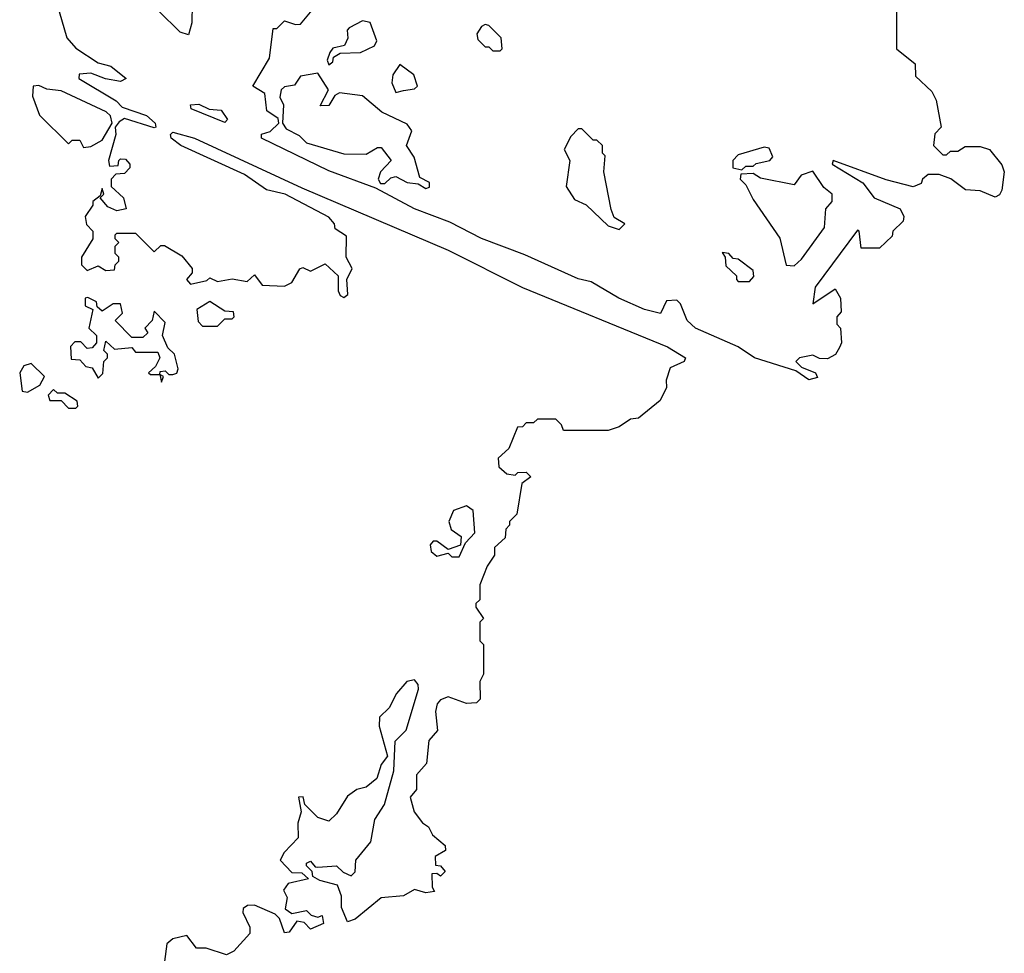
# Model space of a CAD drawing. Extents: x 2029662 to 2246637, y 225654 to 401419.
# Tile 43 of 256: x 2137554 to 2140200, y 251605 to 254113. Entities that reach past the tile are written whole.
import ezdxf

# ---------------------------------------------------------------- set-up
doc = ezdxf.new("R2010")
doc.units = 0

msp = doc.modelspace()

# ---------------------------------------------------------------- linework, layer by layer
at = {"layer": '0CON20XD'}
for points in [[(2138017.5, 254155), (2138016.7, 254105), (2138007, 254073), (2137985, 254080), (2137927, 254137)], [(2139910, 254145), (2139910, 254035), (2139960, 253995), (2139961.7, 253961.7), (2140005, 253920), (2140017, 253897), (2140030, 253825), (2140013, 253807), (2140010, 253775), (2140035, 253750), (2140045, 253750), (2140055, 253760), (2140075, 253760), (2140095, 253772.5), (2140135, 253772.5), (2140160, 253765), (2140193.6, 253723.6), (2140200, 253705), (2140193.3, 253655), (2140187.1, 253642.9), (2140175, 253636.2), (2140135, 253654), (2140096, 253656), (2140056.1, 253686.1), (2140025, 253697.5), (2139995, 253697.5), (2139980, 253685), (2139976.4, 253673.6), (2139955, 253664.2), (2139882.9, 253682.9), (2139740, 253735), (2139737.5, 253725), (2139820, 253675), (2139850, 253635), (2139920, 253605), (2139930, 253585), (2139928.3, 253571.7), (2139900, 253545), (2139898.3, 253531.7), (2139865, 253500), (2139815, 253500), (2139810, 253545), (2139805, 253547.5), (2139692, 253395), (2139685, 253350), (2139745, 253390), (2139760, 253365), (2139761.7, 253328.3), (2139750, 253315), (2139750, 253295), (2139760, 253285), (2139762.5, 253245), (2139757, 253233), (2139746.4, 253213.6), (2139725, 253202.5), (2139703, 253203), (2139685, 253212.5), (2139650, 253205), (2139640, 253195), (2139655, 253180), (2139692.5, 253165), (2139697.5, 253152.5), (2139675, 253146.2), (2139640, 253170), (2139528.8, 253205), (2139485, 253234.2), (2139370, 253285), (2139347.5, 253305), (2139330, 253350), (2139320, 253360), (2139291.9, 253358.1), (2139276.1, 253323.9), (2139233.3, 253335), (2139164, 253365), (2139089.4, 253409.4), (2139055, 253417.1), (2138911.5, 253481.5), (2138795, 253525.5), (2138709.8, 253569.8), (2138615, 253605.6), (2138510.7, 253660.7), (2138385, 253707.1), (2138203.3, 253795), (2138203.8, 253806.2), (2138227, 253813), (2138250, 253835), (2138248.3, 253848.3), (2138218.3, 253868.3), (2138212.5, 253915), (2138180, 253935), (2138225, 254010), (2138235, 254090), (2138245, 254090), (2138265, 254110), (2138295, 254100), (2138308.3, 254101.7), (2138353.3, 254155)], [(2137660, 254135), (2137680, 254065), (2137705, 254036.7), (2137765, 253997.5), (2137798.3, 253988.3), (2137840, 253955), (2137825, 253947.5), (2137784.2, 253954.2), (2137745, 253970), (2137713.3, 253966.7), (2137712.5, 253955), (2137813.3, 253895), (2137828.8, 253878.8), (2137895, 253855.8), (2137917.5, 253835), (2137920, 253825), (2137915, 253822.5), (2137835, 253847.5), (2137820.7, 253839.3), (2137810, 253825), (2137812.5, 253805), (2137792.5, 253735), (2137795, 253720), (2137818.3, 253721.7), (2137820, 253735), (2137825, 253740), (2137838.3, 253738.3), (2137850, 253725), (2137850, 253715), (2137835, 253700), (2137811.7, 253698.3), (2137800, 253685), (2137800, 253665), (2137832.5, 253635), (2137840, 253605), (2137815, 253600), (2137790.7, 253610.7), (2137770, 253635), (2137780, 253645), (2137775, 253660), (2137770, 253640), (2137750, 253625), (2137750, 253615), (2137730, 253585), (2137733, 253563), (2137750, 253545), (2137750, 253525), (2137720, 253475), (2137720, 253455), (2137735, 253440), (2137765, 253452.5), (2137785, 253440), (2137808.3, 253441.7), (2137810, 253455), (2137820, 253465), (2137820, 253475), (2137810, 253485), (2137810, 253505), (2137820, 253515), (2137810, 253525), (2137810, 253535), (2137815, 253540), (2137865, 253540), (2137915, 253490), (2137933, 253507), (2137943, 253507), (2137989.3, 253479.3), (2138017.5, 253445), (2138017, 253433), (2138002.5, 253415), (2138013, 253403), (2138057, 253413), (2138065, 253420), (2138085, 253410), (2138125, 253417.5), (2138165, 253410), (2138185, 253427.5), (2138205, 253400), (2138265, 253397.5), (2138285, 253407.5), (2138306.4, 253443.6), (2138315, 253447.5), (2138335, 253437.5), (2138375, 253457.5), (2138410, 253425), (2138410, 253385), (2138415, 253372.5), (2138425, 253366.7), (2138436, 253375), (2138433.3, 253415), (2138447.5, 253445), (2138431.2, 253475), (2138431.7, 253531.7), (2138401.7, 253551.7), (2138400, 253565), (2138385, 253582.5), (2138267.5, 253645), (2138216.7, 253656.7), (2138157.9, 253697.9), (2137986.7, 253775), (2137961.2, 253795), (2137958.8, 253805), (2137965, 253811.2), (2138023.3, 253795), (2138311.8, 253661.8), (2138705, 253494.4), (2138905, 253393.8), (2139295, 253234.3), (2139343.3, 253205), (2139340, 253195), (2139302, 253178), (2139291.2, 253145), (2139292.5, 253125), (2139275, 253090), (2139217, 253043), (2139195, 253040), (2139165, 253020), (2139135, 253010), (2139015, 253010), (2139010, 253025), (2138995, 253040), (2138945, 253040), (2138935, 253030), (2138915, 253030), (2138905, 253020), (2138891.7, 253018.3), (2138868.3, 252961.7), (2138840, 252935), (2138841.7, 252911.7), (2138863, 252893), (2138885, 252890), (2138893, 252897), (2138915, 252897.5), (2138927.5, 252885), (2138903, 252867), (2138890, 252785), (2138870, 252765), (2138870, 252755), (2138860, 252745), (2138858.3, 252721.7), (2138830, 252695), (2138830, 252675), (2138810, 252645), (2138790, 252595), (2138790, 252555), (2138780, 252545), (2138780, 252535), (2138800, 252505), (2138790, 252495), (2138790, 252445), (2138800, 252435), (2138800, 252355), (2138790, 252335), (2138791.7, 252288.3), (2138781.7, 252278.3), (2138755, 252276.7), (2138705, 252293.8), (2138685, 252286.2), (2138676.2, 252275), (2138671.2, 252255), (2138676.4, 252203.6), (2138653, 252177), (2138647.5, 252115), (2138620, 252085), (2138620, 252045), (2138603.3, 252025), (2138613.8, 251985), (2138636.1, 251956.1), (2138652.5, 251945), (2138663.6, 251923.6), (2138697.5, 251895), (2138698.3, 251881.7), (2138670, 251865), (2138671.7, 251841.7), (2138685, 251840), (2138697.5, 251825), (2138685, 251812.5), (2138675, 251820), (2138661.7, 251818.3), (2138662.5, 251782.5), (2138668.3, 251771.7), (2138645, 251767.5), (2138615, 251776.7), (2138585, 251760), (2138525, 251753.8), (2138455, 251696.7), (2138435, 251690), (2138418.3, 251728.3), (2138418.3, 251758.3), (2138408.3, 251788.3), (2138360.5, 251800.5)], [(2138385, 253992.5), (2138395, 254000), (2138397.5, 254012.5), (2138415, 254023.3), (2138470, 254025), (2138507, 254043), (2138513.6, 254056.4), (2138495.7, 254105.7), (2138475, 254110), (2138438.8, 254091.2), (2138433.8, 254085), (2138436.1, 254063.9), (2138426.4, 254043.6), (2138395, 254036.7), (2138387.5, 254025), (2138380, 254005), (2138385, 253992.5)], [(2138845, 254030), (2138850, 254035), (2138847.5, 254065), (2138815, 254098), (2138805, 254100.8), (2138794.5, 254095.5), (2138782.5, 254075), (2138785, 254060), (2138805, 254040), (2138815, 254040), (2138825, 254030), (2138845, 254030)], [(2138565, 253917.5), (2138585, 253923.3), (2138615, 253927.5), (2138622.5, 253935), (2138613.3, 253965), (2138575, 253993.3), (2138556.2, 253965), (2138554.1, 253944.1), (2138565, 253917.5)], [(2138645, 253660), (2138655, 253663.8), (2138655, 253676.2), (2138629.3, 253689.3), (2138613.9, 253743.9), (2138593.3, 253775), (2138608, 253815), (2138595, 253832.5), (2138526.7, 253865), (2138475, 253909.2), (2138413.3, 253916.7), (2138400.7, 253909.3), (2138385, 253882.5), (2138361.7, 253881.7), (2138383.3, 253925), (2138355, 253970), (2138308.8, 253961.2), (2138292.3, 253937.7), (2138265, 253933.3), (2138256.7, 253925), (2138252.5, 253905), (2138262.5, 253885), (2138260, 253835), (2138270, 253820), (2138305, 253802.5), (2138325, 253782.5), (2138425, 253753.3), (2138485, 253752.5), (2138515, 253770), (2138525, 253770), (2138552.5, 253735), (2138523.3, 253705), (2138517.5, 253685), (2138523.3, 253673.3), (2138535, 253673.3), (2138551.2, 253688.8), (2138565, 253692.5), (2138595, 253676.2), (2138625, 253672.5), (2138645, 253660)], [(2137725, 253770), (2137745, 253772.5), (2137775, 253790), (2137802.5, 253835), (2137797.5, 253855), (2137785.9, 253865.9), (2137665, 253922), (2137626.7, 253926.7), (2137605, 253936.7), (2137590, 253935), (2137588.3, 253908.3), (2137607, 253857), (2137685, 253780), (2137695, 253790), (2137715, 253790), (2137725, 253770)], [(2138105, 253837.5), (2138015, 253873.8), (2138012.5, 253885), (2138035, 253886.7), (2138063.3, 253873.3), (2138095, 253870), (2138112.5, 253845), (2138105, 253837.5)], [(2139165, 253550), (2139180, 253565), (2139151.7, 253581.7), (2139143, 253603), (2139123.3, 253705), (2139127.5, 253747.5), (2139120, 253755), (2139120, 253775), (2139105, 253790), (2139095, 253790), (2139065, 253820), (2139055, 253820), (2139035, 253800), (2139017.5, 253765), (2139032.5, 253735), (2139022.5, 253665), (2139045, 253630), (2139076.4, 253616.4), (2139135, 253560), (2139165, 253550)], [(2139495, 253710), (2139505, 253720), (2139525, 253720), (2139533, 253727), (2139570, 253735), (2139577.5, 253745), (2139568, 253768), (2139555, 253771.2), (2139485, 253750), (2139470, 253735), (2139470, 253715), (2139495, 253710)], [(2139635, 253452), (2139655, 253470), (2139716.9, 253555), (2139720, 253605), (2139737.5, 253625), (2139737.5, 253645), (2139715, 253662.5), (2139685, 253706), (2139654.2, 253695.8), (2139635, 253670), (2139545, 253687.5), (2139525, 253700), (2139491.7, 253698.3), (2139490, 253685), (2139505, 253670), (2139525, 253630), (2139596.7, 253526.7), (2139613.8, 253453.8), (2139635, 253452)], [(2139515, 253410), (2139527, 253423), (2139525, 253440), (2139485, 253470), (2139471.7, 253471.7), (2139460, 253485), (2139441.7, 253488.3), (2139450, 253475), (2139451.7, 253451.7), (2139480, 253425), (2139480, 253415), (2139485, 253410), (2139515, 253410)], [(2137935, 253140), (2137940, 253155), (2137930, 253160), (2137931.7, 253168.3), (2137945, 253170), (2137955, 253160), (2137965, 253160), (2137976.4, 253163.6), (2137980, 253175), (2137970, 253215), (2137951.7, 253231.7), (2137937.5, 253265), (2137945, 253300), (2137915, 253330), (2137910, 253305), (2137890, 253285), (2137898.3, 253271.7), (2137885, 253260), (2137855, 253260), (2137810, 253305), (2137830, 253325), (2137825, 253350), (2137805, 253350), (2137775, 253330), (2137761.7, 253341.7), (2137760, 253355), (2137737, 253367), (2137730, 253365), (2137730, 253345), (2137750, 253335), (2137740, 253285), (2137760, 253265), (2137760, 253245), (2137748.3, 253231.7), (2137735, 253230), (2137718.3, 253248.3), (2137701.7, 253248.3), (2137690, 253235), (2137691.7, 253201.7), (2137715, 253200), (2137731.7, 253181.7), (2137748.3, 253178.3), (2137765, 253150), (2137777, 253163), (2137780, 253195), (2137790, 253205), (2137790, 253215), (2137780, 253225), (2137785, 253250), (2137808.3, 253228.3), (2137855, 253232.5), (2137865, 253220), (2137925, 253220), (2137930, 253205), (2137918.3, 253181.7), (2137900, 253165), (2137905, 253160), (2137930, 253160), (2137935, 253140)], [(2138085, 253290), (2138105, 253310), (2138125, 253310), (2138130, 253315), (2138128.3, 253328.3), (2138105, 253330), (2138065, 253356.7), (2138030, 253335), (2138033, 253303), (2138045, 253290), (2138085, 253290)], [(2137575, 253112.5), (2137608.3, 253131.7), (2137620, 253155), (2137585, 253190), (2137565, 253183.3), (2137553.8, 253165), (2137560, 253115), (2137575, 253112.5)], [(2137705, 253070), (2137710, 253075), (2137708.3, 253088.3), (2137675, 253110), (2137655, 253110), (2137645, 253120), (2137630, 253105), (2137635, 253090), (2137665, 253090), (2137685, 253070), (2137705, 253070)], [(2138735, 252670), (2138751.7, 252708.3), (2138776.7, 252735), (2138772.5, 252795), (2138755, 252807.5), (2138720, 252795), (2138707.5, 252765), (2138713.6, 252743.6), (2138740, 252725), (2138738.3, 252701.7), (2138705, 252690), (2138675, 252712.5), (2138665, 252712.5), (2138657, 252703), (2138660, 252685), (2138675, 252672.5), (2138705, 252680), (2138715, 252670), (2138735, 252670)], [(2138360.5, 251800.5), (2138341.7, 251811.7), (2138340, 251825), (2138325, 251840), (2138325, 251847.5), (2138335, 251852.5), (2138347.5, 251837.5), (2138355, 251836.7), (2138405, 251840), (2138423, 251823), (2138445, 251813.3), (2138455.8, 251824.2), (2138457.5, 251855), (2138497.5, 251905), (2138508.6, 251965), (2138534.2, 252005), (2138559.2, 252095), (2138562.5, 252175), (2138592, 252205), (2138625.8, 252315), (2138625, 252327.5), (2138615, 252340), (2138594.3, 252335.7), (2138566.4, 252303.6), (2138546.7, 252265), (2138520.7, 252239.3), (2138520, 252215), (2138542.5, 252135), (2138525, 252112.5), (2138513.8, 252075), (2138485, 252051.2), (2138460, 252045), (2138435, 252027.5), (2138405, 251980), (2138385, 251960), (2138355, 251970), (2138320, 252005), (2138315.9, 252025.9), (2138303.3, 252025), (2138310, 251985), (2138301.2, 251955), (2138302.5, 251915), (2138264.2, 251875.8), (2138254, 251855), (2138285, 251822.5), (2138311.7, 251821.7), (2138330, 251805), (2138275, 251792.5), (2138262.5, 251775), (2138272.5, 251755), (2138267.5, 251725), (2138285, 251712.5), (2138325, 251720), (2138337.5, 251707.5), (2138355, 251702.5), (2138367, 251707), (2138370, 251685), (2138335, 251670), (2138318.3, 251688.3), (2138298.3, 251691.7), (2138278.3, 251661.7), (2138265, 251660), (2138251.7, 251698.3), (2138240.7, 251710.7), (2138185, 251734.2), (2138166, 251734), (2138154, 251726), (2138153.3, 251715), (2138172.5, 251675), (2138172, 251658), (2138129.3, 251610.7), (2138109.3, 251600.7), (2138055, 251618.8), (2138029.3, 251619.3), (2138003, 251653), (2137965, 251643.8), (2137949.5, 251630.5), (2137943.3, 251583.3)]]:
    msp.add_lwpolyline(points, dxfattribs=at)

doc.saveas('drawing.dxf')
